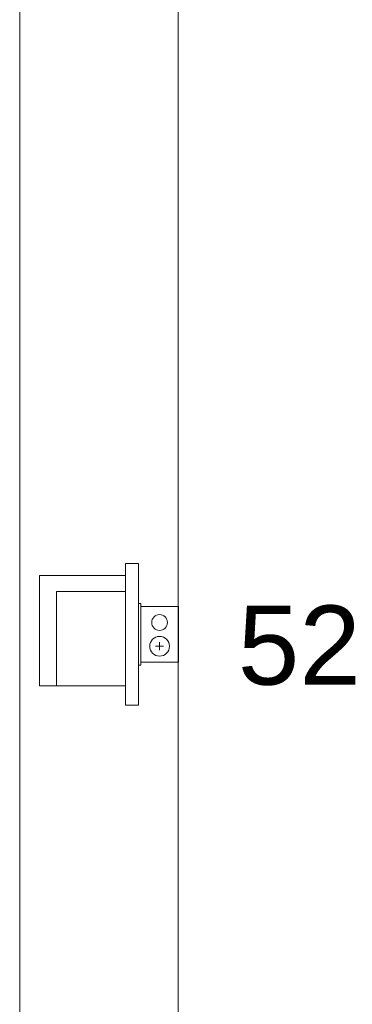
# Model space of a CAD drawing. Extents: x 5066 to 9756, y -2696 to -1109.
# Tile 107 of 208: x 9374.125 to 9374.965, y -2577.128 to -2574.64. Entities that reach past the tile are written whole.
import ezdxf

# ---------------------------------------------------------------- set-up
doc = ezdxf.new("R2010")
doc.units = 0
doc.header["$MEASUREMENT"] = 0
doc.linetypes.add('NULL', pattern=[0])
for name, color, linetype, lineweight in [('IFC-Caixa de passagem-Contorno', 44, 'CONTINUOUS', 5), ('IFC-Parede padrão-Contorno', 44, 'CONTINUOUS', 5), ('P-SIMBOL', 172, 'CONTINUOUS', 20)]:
    doc.layers.add(name, color=color, linetype=linetype, lineweight=lineweight)
doc.layers.add('textos', color=2, linetype='CONTINUOUS')
doc.styles.add('Arial', font='arial.ttf')

msp = doc.modelspace()

# ---------------------------------------------------------------- linework, layer by layer
at = {"layer": 'IFC-Caixa de passagem-Contorno'}
for p, q in [((9374.425, -2576.115), (9374.425, -2576.271)), ((9374.425, -2576.115), (9374.431, -2576.115)), ((9374.431, -2576.115), (9374.431, -2576.271)), ((9374.431, -2576.123), (9374.526, -2576.123)), ((9374.526, -2576.123), (9374.526, -2576.263)), ((9374.4686, -2576.223), (9374.4886, -2576.223)), ((9374.4786, -2576.233), (9374.4786, -2576.213)), ((9374.425, -2576.271), (9374.431, -2576.271)), ((9374.431, -2576.263), (9374.526, -2576.263))]:
    msp.add_line(p, q, dxfattribs=at)
for centre, radius in [((9374.4786, -2576.163), 0.0199), ((9374.4786, -2576.223), 0.025)]:
    msp.add_circle(centre, radius, dxfattribs=at)
at = {"layer": 'IFC-Parede padrão-Contorno', "color": 8, "lineweight": 5}
for p, q in [((9374.5254, -2578.6372), (9374.5254, -2523.8961)), ((9374.1254, -2579.0372), (9374.1254, -2569.4641))]:
    msp.add_line(p, q, dxfattribs=at)
at = {"layer": 'P-SIMBOL'}
for p, q in [((9374.3927, -2576.372), (9374.3927, -2576.014)), ((9374.3927, -2576.014), (9374.425, -2576.014)), ((9374.425, -2576.372), (9374.425, -2576.014)), ((9374.3927, -2576.044), (9374.1752, -2576.044)), ((9374.1752, -2576.044), (9374.1752, -2576.323)), ((9374.3927, -2576.323), (9374.3927, -2576.044)), ((9374.3927, -2576.0843), (9374.2187, -2576.0843)), ((9374.2187, -2576.0843), (9374.2187, -2576.323)), ((9374.3927, -2576.323), (9374.3927, -2576.0843)), ((9374.1752, -2576.323), (9374.3927, -2576.323)), ((9374.2187, -2576.323), (9374.3927, -2576.323)), ((9374.425, -2576.372), (9374.3927, -2576.372))]:
    msp.add_line(p, q, dxfattribs=at)

# ---------------------------------------------------------------- texts
at = {"layer": 'textos', "linetype": 'NULL', "insert": (9374.676, -2576.323), "char_height": 0.2, "width": 0.622891, "attachment_point": 7, "line_spacing_factor": 0.6, "style": 'Arial'}
msp.add_mtext('52', dxfattribs=at)

doc.saveas('drawing.dxf')
